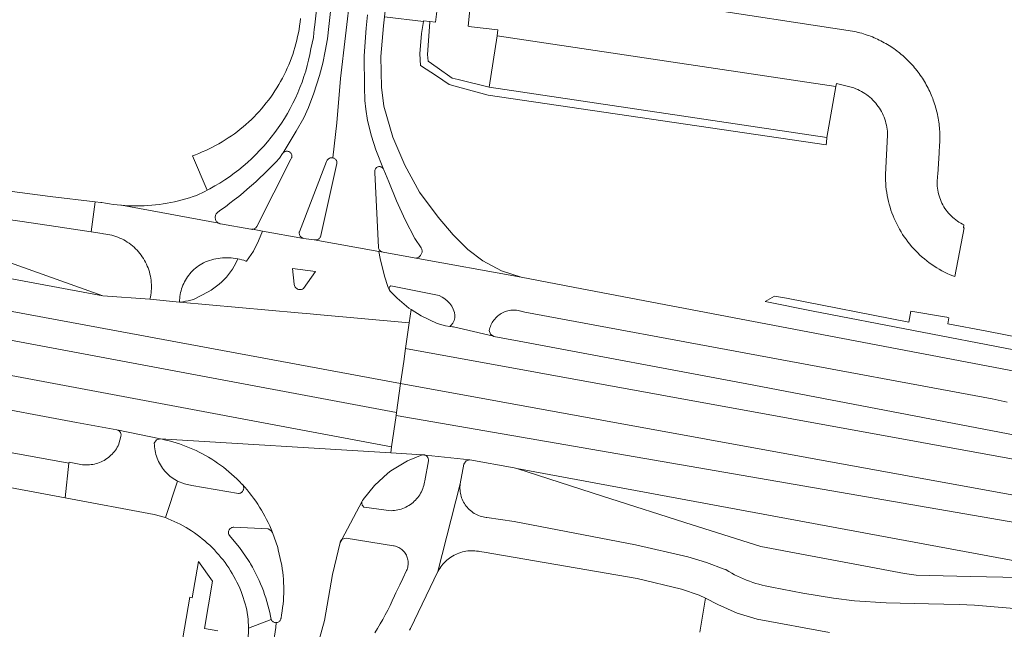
# Model space of a CAD drawing. Extents: x 152825 to 164088, y 457113 to 463005.
# Tile 168 of 256: x 157689 to 157782, y 460391 to 460449. Entities that reach past the tile are written whole.
import ezdxf

# ---------------------------------------------------------------- set-up
doc = ezdxf.new("R2010")
doc.units = 0
doc.header["$LTSCALE"] = 0.5
for name, color, linetype, lineweight in [('B-PV-VH-GESLOTENVERHARDING_ASFALT-GV', 251, 'CONTINUOUS', 18), ('B-PV-VH-ONVERHARD_ZAND-GV', 251, 'CONTINUOUS', 18), ('B-PV-VH-OPENVERHARDING_BETONSTRAATSTEEN-GV', 251, 'CONTINUOUS', 18)]:
    doc.layers.add(name, color=color, linetype=linetype, lineweight=lineweight)

msp = doc.modelspace()

# ---------------------------------------------------------------- linework, layer by layer
at = {"layer": 'B-PV-VH-GESLOTENVERHARDING_ASFALT-GV', "flags": 128}
for points in [[(157722.024, 460484.03), (157718.007, 460448.053), (157717.874, 460446.865), (157717.677, 460445.705), (157717.44, 460444.539), (157717.137, 460443.378), (157716.599, 460441.671), (157716.064, 460440.31), (157715.623, 460439.316), (157714.916, 460438.06), (157713.671, 460435.999), (157713.682, 460436.01), (157713.728, 460436.051), (157713.78, 460436.085), (157713.835, 460436.112), (157713.893, 460436.132), (157713.953, 460436.144), (157714.014, 460436.148), (157714.076, 460436.145), (157714.136, 460436.133), (157714.195, 460436.114), (157714.25, 460436.087), (157714.301, 460436.053), (157714.348, 460436.013), (157714.389, 460435.967), (157714.424, 460435.916), (157714.451, 460435.861), (157714.472, 460435.803), (157714.485, 460435.743), (157714.49, 460435.682), (157714.486, 460435.62), (157714.475, 460435.56), (157714.457, 460435.501), (157714.43, 460435.446), (157714.397, 460435.394), (157711.149, 460428.961), (157711.129, 460428.927), (157711.092, 460428.875), (157711.049, 460428.829), (157711.001, 460428.788), (157710.947, 460428.754), (157710.89, 460428.727), (157710.83, 460428.707), (157710.768, 460428.695), (157710.736, 460428.693), (157711.673, 460428.511), (157715.611, 460427.828), (157715.548, 460427.846), (157715.489, 460427.872), (157715.432, 460427.904), (157715.38, 460427.944), (157715.334, 460427.989), (157715.293, 460428.04), (157715.259, 460428.095), (157715.232, 460428.154), (157715.212, 460428.216), (157715.2, 460428.28), (157715.196, 460428.345), (157715.2, 460428.41), (157715.206, 460428.448), (157717.808, 460435.17), (157717.83, 460435.23), (157717.859, 460435.286), (157717.895, 460435.338), (157717.938, 460435.385), (157717.986, 460435.427), (157718.038, 460435.462), (157718.095, 460435.49), (157718.155, 460435.511), (157718.217, 460435.525), (157718.281, 460435.53), (157718.344, 460435.527), (157718.407, 460435.517), (157718.788, 460438.854), (157719.131, 460443.087), (157720.071, 460451.244)], [(157720.071, 460451.244), (157719.131, 460443.087), (157718.788, 460438.854), (157718.407, 460435.517), (157718.467, 460435.498), (157718.525, 460435.472), (157718.58, 460435.439), (157718.629, 460435.4), (157718.674, 460435.354), (157718.712, 460435.304), (157718.743, 460435.249), (157718.768, 460435.19), (157718.785, 460435.129), (157718.794, 460435.066), (157718.795, 460435.003), (157718.791, 460434.96), (157717.257, 460428.117), (157717.244, 460428.054), (157717.223, 460427.992), (157717.194, 460427.934), (157717.159, 460427.879), (157717.117, 460427.83), (157717.07, 460427.786), (157717.017, 460427.748), (157716.96, 460427.717), (157716.9, 460427.693), (157716.837, 460427.676), (157716.627, 460427.678), (157722.772, 460426.585), (157723.186, 460426.511), (157722.959, 460426.596), (157722.911, 460426.635), (157722.87, 460426.679), (157722.834, 460426.729), (157722.804, 460426.783), (157722.783, 460426.84), (157722.769, 460426.9), (157722.762, 460426.96), (157722.762, 460426.965), (157722.419, 460434.111), (157722.406, 460434.169), (157722.401, 460434.228), (157722.403, 460434.287), (157722.414, 460434.346), (157722.433, 460434.402), (157722.459, 460434.455), (157722.491, 460434.505), (157722.531, 460434.549), (157722.575, 460434.588), (157722.625, 460434.621), (157722.679, 460434.646), (157722.735, 460434.665), (157722.793, 460434.675), (157722.853, 460434.677), (157722.912, 460434.672), (157722.97, 460434.658), (157723.025, 460434.637), (157723.077, 460434.609), (157723.125, 460434.574), (157723.168, 460434.533), (157723.205, 460434.486), (157723.235, 460434.435), (157722.496, 460436.283), (157722.098, 460437.581), (157721.716, 460439.075), (157721.549, 460440.151), (157721.458, 460440.979), (157721.404, 460442.267), (157721.374, 460445.234), (157721.569, 460447.875), (157721.716, 460449.159)], [(157656.375, 460426.684), (157724.863, 460413.985), (157725.158, 460416.081), (157725.332, 460417.313), (157725.679, 460419.769), (157716.881, 460420.575), (157716.234, 460420.634), (157715.086, 460420.739), (157703.775, 460421.742), (157700.955, 460422.034), (157696.45, 460422.35), (157638.953, 460433.072)], [(157650.622, 460425.047), (157724.47, 460411.201), (157724.863, 460413.985), (157656.375, 460426.684)], [(157783.417, 460415.166), (157742.145, 460423.006), (157736.372, 460424.137), (157726.149, 460425.96), (157723.186, 460426.511), (157722.772, 460426.585), (157722.924, 460425.905), (157723.331, 460424.214), (157723.631, 460423.252), (157723.776, 460422.948), (157723.775, 460423.106), (157723.847, 460423.24), (157723.93, 460423.298), (157728.544, 460422.363), (157728.83, 460422.223), (157729.096, 460422.049), (157729.338, 460421.843), (157729.553, 460421.609), (157729.736, 460421.349), (157729.886, 460421.068), (157729.999, 460420.771), (157730.046, 460420.509), (157730.037, 460420.243), (157729.972, 460419.985), (157729.856, 460419.746), (157729.693, 460419.537), (157729.568, 460419.432), (157729.83, 460419.398), (157729.915, 460419.381), (157733.716, 460418.491), (157733.725, 460418.489), (157733.735, 460418.486), (157733.744, 460418.484), (157733.754, 460418.482), (157733.444, 460418.677), (157733.326, 460419.024), (157733.354, 460419.159), (157733.389, 460419.292), (157733.433, 460419.422), (157733.484, 460419.55), (157733.542, 460419.675), (157733.607, 460419.796), (157733.679, 460419.913), (157733.758, 460420.026), (157733.843, 460420.134), (157733.935, 460420.236), (157734.032, 460420.334), (157734.135, 460420.425), (157734.243, 460420.51), (157734.356, 460420.589), (157734.473, 460420.662), (157734.594, 460420.727), (157734.718, 460420.785), (157734.846, 460420.836), (157734.977, 460420.879), (157735.11, 460420.915), (157735.245, 460420.943), (157735.381, 460420.963), (157735.518, 460420.975), (157735.655, 460420.979), (157735.793, 460420.975), (157735.93, 460420.963), (157736.066, 460420.943), (157736.201, 460420.916), (157736.334, 460420.88), (157736.373, 460420.868), (157736.709, 460420.786), (157781.304, 460412.507), (157782.745, 460412.21)], [(157628.83, 460425.775), (157724.009, 460407.93), (157724.431, 460410.924), (157724.47, 460411.201), (157650.622, 460425.047)], [(157811.447, 460401.632), (157725.332, 460417.313), (157725.158, 460416.081), (157724.863, 460413.985), (157792.784, 460401.625)], [(157807.387, 460396.58), (157724.431, 460410.924), (157724.009, 460407.93), (157723.928, 460407.354), (157726.912, 460407.171), (157726.941, 460407.177), (157727.004, 460407.184), (157727.067, 460407.182), (157727.129, 460407.173), (157727.189, 460407.156), (157727.229, 460407.139), (157731.471, 460406.71), (157735.69, 460405.927), (157735.956, 460405.878), (157793.056, 460395.287)], [(157679.884, 460405.494), (157692.853, 460403.062), (157693.223, 460406.387), (157682.518, 460408.312)], [(157715.321, 460383.081), (157717.615, 460391.353), (157718.372, 460395.751), (157718.562, 460396.549), (157719.101, 460398.811), (157719.103, 460398.82), (157719.104, 460398.829), (157719.106, 460398.837), (157719.108, 460398.846), (157719.11, 460398.855), (157719.113, 460398.863), (157719.115, 460398.872), (157719.118, 460398.88), (157719.12, 460398.889), (157719.123, 460398.897), (157719.126, 460398.906), (157719.13, 460398.914), (157719.133, 460398.922), (157719.137, 460398.931), (157719.14, 460398.939), (157719.144, 460398.947), (157719.148, 460398.955), (157719.152, 460398.963), (157719.156, 460398.971), (157719.16, 460398.979), (157719.165, 460398.986), (157719.169, 460398.994), (157719.174, 460399.001), (157719.179, 460399.009), (157719.184, 460399.016), (157719.189, 460399.024), (157719.194, 460399.031), (157719.2, 460399.038), (157719.205, 460399.045), (157719.211, 460399.052), (157719.216, 460399.059), (157719.222, 460399.066), (157719.228, 460399.072), (157719.234, 460399.079), (157719.24, 460399.085), (157719.247, 460399.092), (157719.253, 460399.098), (157721.19, 460402.749), (157721.214, 460402.808), (157721.245, 460402.863), (157721.283, 460402.913), (157722.373, 460404.255), (157723.655, 460405.415), (157723.946, 460405.634), (157724.245, 460405.843), (157725.535, 460406.595), (157726.912, 460407.171), (157723.928, 460407.354), (157701.945, 460408.698), (157702.131, 460408.66), (157702.463, 460408.587), (157702.793, 460408.505), (157703.122, 460408.416), (157703.448, 460408.319), (157703.771, 460408.214), (157704.092, 460408.102), (157704.411, 460407.983), (157704.726, 460407.856), (157705.038, 460407.721), (157705.348, 460407.579), (157705.653, 460407.43), (157705.955, 460407.274), (157706.254, 460407.111), (157706.548, 460406.94), (157706.839, 460406.763), (157707.125, 460406.58), (157707.407, 460406.389), (157707.684, 460406.192), (157707.956, 460405.988), (157708.224, 460405.778), (157708.486, 460405.562), (157708.744, 460405.34), (157708.996, 460405.111), (157709.242, 460404.877), (157709.484, 460404.637), (157709.719, 460404.392), (157709.736, 460404.377), (157709.78, 460404.33), (157709.99, 460404.095), (157710.212, 460403.838), (157710.429, 460403.576), (157710.639, 460403.309), (157710.843, 460403.038), (157711.04, 460402.761), (157711.231, 460402.48), (157711.415, 460402.194), (157711.593, 460401.904), (157711.763, 460401.61), (157711.927, 460401.313), (157712.083, 460401.011), (157712.233, 460400.706), (157712.375, 460400.397), (157712.51, 460400.085), (157712.637, 460399.77), (157713.138, 460398.342), (157713.194, 460398.104), (157713.485, 460396.868), (157713.524, 460396.643), (157713.575, 460396.308), (157713.618, 460395.972), (157713.654, 460395.635), (157713.681, 460395.298), (157713.701, 460394.96), (157713.712, 460394.621), (157713.715, 460394.283), (157713.711, 460393.944), (157713.698, 460393.606), (157713.677, 460393.268), (157713.649, 460392.93), (157713.612, 460392.593), (157713.568, 460392.258), (157713.515, 460391.923), (157713.455, 460391.59), (157713.449, 460391.553), (157713.432, 460391.493), (157713.408, 460391.435), (157713.377, 460391.38), (157713.339, 460391.33), (157713.295, 460391.286), (157713.246, 460391.247), (157713.192, 460391.214), (157713.134, 460391.189), (157713.074, 460391.172), (157713.012, 460391.162), (157713.007, 460391.162), (157712.962, 460390.693), (157712.822, 460389.879)], [(157725.72, 460390.448), (157725.802, 460390.596), (157728.425, 460396.038), (157730.555, 460404.397), (157730.902, 460406.274), (157731.109, 460406.594), (157731.471, 460406.71), (157727.229, 460407.139), (157727.247, 460407.131), (157727.302, 460407.1), (157727.352, 460407.061), (157727.396, 460407.017), (157727.435, 460406.967), (157727.467, 460406.913), (157727.492, 460406.855), (157727.509, 460406.795), (157727.519, 460406.733), (157727.52, 460406.67), (157727.514, 460406.607), (157727.167, 460404.682), (157727.15, 460404.571), (157727.118, 460404.412), (157727.079, 460404.255), (157727.032, 460404.1), (157726.977, 460403.947), (157726.916, 460403.797), (157726.846, 460403.65), (157726.77, 460403.507), (157726.686, 460403.368), (157726.596, 460403.234), (157726.499, 460403.104), (157726.396, 460402.978), (157726.287, 460402.858), (157726.172, 460402.744), (157726.052, 460402.635), (157725.926, 460402.532), (157725.796, 460402.436), (157725.661, 460402.347), (157725.521, 460402.264), (157725.378, 460402.188), (157725.231, 460402.119), (157725.081, 460402.057), (157724.928, 460402.003), (157724.773, 460401.957), (157724.615, 460401.918), (157724.456, 460401.887), (157724.295, 460401.864), (157724.134, 460401.849), (157723.972, 460401.842), (157721.373, 460402.186), (157721.37, 460402.188), (157721.321, 460402.229), (157721.278, 460402.274), (157721.241, 460402.326), (157721.211, 460402.381), (157721.188, 460402.439), (157721.172, 460402.501), (157721.165, 460402.563), (157721.166, 460402.626), (157721.174, 460402.689), (157721.19, 460402.749), (157719.253, 460399.098), (157719.247, 460399.092), (157719.24, 460399.085), (157719.234, 460399.079), (157719.228, 460399.072), (157719.222, 460399.066), (157719.216, 460399.059), (157719.211, 460399.052), (157719.205, 460399.045), (157719.2, 460399.038), (157719.194, 460399.031), (157719.189, 460399.024), (157719.184, 460399.016), (157719.179, 460399.009), (157719.174, 460399.001), (157719.169, 460398.994), (157719.165, 460398.986), (157719.16, 460398.979), (157719.156, 460398.971), (157719.152, 460398.963), (157719.148, 460398.955), (157719.144, 460398.947), (157719.14, 460398.939), (157719.137, 460398.931), (157719.133, 460398.922), (157719.13, 460398.914), (157719.126, 460398.906), (157719.123, 460398.897), (157719.12, 460398.889), (157719.118, 460398.88), (157719.115, 460398.872), (157719.113, 460398.863), (157719.11, 460398.855), (157719.108, 460398.846), (157719.106, 460398.837), (157719.104, 460398.829), (157719.103, 460398.82), (157719.101, 460398.811), (157719.299, 460399.136), (157719.667, 460399.234), (157724.171, 460398.5), (157724.261, 460398.483), (157724.373, 460398.455), (157724.483, 460398.42), (157724.591, 460398.376), (157724.695, 460398.326), (157724.795, 460398.268), (157724.891, 460398.203), (157724.983, 460398.132), (157725.069, 460398.055), (157725.15, 460397.972), (157725.225, 460397.884), (157725.294, 460397.791), (157725.356, 460397.693), (157725.411, 460397.591), (157725.459, 460397.486), (157725.5, 460397.378), (157725.533, 460397.267), (157725.558, 460397.154), (157725.575, 460397.039), (157725.585, 460396.924), (157725.586, 460396.808), (157725.58, 460396.692), (157725.565, 460396.578), (157725.543, 460396.464), (157725.513, 460396.352), (157725.475, 460396.243), (157725.43, 460396.136), (157725.073, 460395.388), (157724.785, 460394.784), (157724.409, 460393.997), (157724.281, 460393.709), (157724.073, 460393.255), (157723.857, 460392.804), (157723.634, 460392.356), (157723.404, 460391.913), (157723.167, 460391.473), (157722.923, 460391.037), (157722.672, 460390.604), (157722.414, 460390.176)], [(157787.93, 460392.142), (157779.624, 460392.836), (157778.147, 460392.908), (157775.222, 460392.954), (157771.198, 460393.058), (157768.182, 460393.257), (157766.165, 460393.483), (157763.252, 460393.976), (157760.271, 460394.542), (157759.964, 460394.6), (157759.659, 460394.665), (157759.355, 460394.738), (157759.053, 460394.819), (157758.753, 460394.908), (157758.456, 460395.004), (157758.162, 460395.108), (157757.87, 460395.219), (157757.581, 460395.338), (157757.295, 460395.464), (157757.013, 460395.598), (157756.734, 460395.738), (157756.459, 460395.886), (157756.187, 460396.041), (157755.92, 460396.202), (157755.885, 460396.224), (157755.74, 460396.266), (157754.058, 460396.888), (157752.271, 460397.449), (157747.278, 460398.602), (157735.689, 460400.816), (157733.08, 460401.196), (157733.028, 460401.204), (157732.879, 460401.225), (157732.732, 460401.254), (157732.586, 460401.291), (157732.442, 460401.336), (157732.302, 460401.388), (157732.164, 460401.448), (157732.029, 460401.515), (157731.898, 460401.589), (157731.771, 460401.67), (157731.649, 460401.757), (157731.532, 460401.851), (157731.42, 460401.951), (157731.313, 460402.056), (157731.212, 460402.168), (157731.117, 460402.284), (157731.028, 460402.406), (157730.946, 460402.532), (157730.871, 460402.662), (157730.803, 460402.796), (157730.742, 460402.933), (157730.688, 460403.073), (157730.642, 460403.217), (157730.604, 460403.362), (157730.573, 460403.509), (157730.55, 460403.658), (157730.536, 460403.807), (157730.529, 460403.957), (157730.53, 460404.108), (157730.539, 460404.258), (157730.555, 460404.397), (157728.425, 460396.038), (157728.507, 460396.188), (157728.596, 460396.335), (157728.692, 460396.477), (157728.794, 460396.614), (157728.902, 460396.747), (157729.017, 460396.874), (157729.137, 460396.996), (157729.263, 460397.112), (157729.394, 460397.222), (157729.53, 460397.326), (157729.671, 460397.423), (157729.816, 460397.514), (157729.966, 460397.597), (157730.119, 460397.674), (157730.275, 460397.744), (157730.435, 460397.806), (157730.597, 460397.86), (157730.762, 460397.907), (157730.929, 460397.946), (157731.097, 460397.978), (157731.266, 460398.001), (157731.437, 460398.017), (157731.608, 460398.024), (157731.779, 460398.024), (157731.95, 460398.015), (157732.121, 460397.999), (157732.29, 460397.974), (157732.381, 460397.958), (157732.843, 460397.879), (157747.434, 460395.37), (157751.662, 460394.362), (157753.347, 460393.788), (157753.945, 460393.488), (157755.138, 460392.888), (157756.971, 460392.068), (157758.897, 460391.499), (157765.775, 460390.234)]]:
    msp.add_lwpolyline(points, dxfattribs=at)
for points in [[(157695.337, 460428.439), (157695.728, 460431.328), (157691.42, 460431.823), (157687.317, 460432.366), (157684.289, 460432.891), (157680.667, 460433.519), (157670.113, 460435.438), (157666.202, 460436.094), (157663.708, 460436.512), (157654.775, 460437.729), (157644.39, 460439.175), (157626.01, 460441.62), (157625.493, 460438.63), (157645.09, 460436.213), (157653.788, 460435.079), (157657.799, 460434.656), (157661.742, 460434.041), (157675.488, 460431.473), (157684.384, 460430.091), (157688.541, 460429.463), (157691.348, 460429.051)], [(157653.302, 460432.44), (157638.953, 460433.072), (157696.45, 460422.35), (157678.09, 460428.911), (157675.023, 460429.462), (157667.205, 460430.947), (157661.313, 460432.042)], [(157725.679, 460419.769), (157725.858, 460421.035), (157725.635, 460421.175), (157724.525, 460422.123), (157723.869, 460422.796), (157723.776, 460422.948), (157723.631, 460423.252), (157723.331, 460424.214), (157722.924, 460425.905), (157722.772, 460426.585), (157716.627, 460427.678), (157715.611, 460427.828), (157711.673, 460428.511), (157711.316, 460427.581), (157710.83, 460426.603), (157710.152, 460425.651), (157710.099, 460425.67), (157709.903, 460425.736), (157709.704, 460425.795), (157709.503, 460425.845), (157709.34, 460425.88), (157709.139, 460425.458), (157708.987, 460425.176), (157708.822, 460424.902), (157708.643, 460424.636), (157708.451, 460424.38), (157708.246, 460424.134), (157708.029, 460423.898), (157707.801, 460423.673), (157707.562, 460423.46), (157707.312, 460423.259), (157707.053, 460423.071), (157706.785, 460422.896), (157706.508, 460422.734), (157705.112, 460422.011), (157704.859, 460421.943), (157704.603, 460421.883), (157704.346, 460421.83), (157704.088, 460421.785), (157703.828, 460421.749), (157703.775, 460421.742), (157715.086, 460420.739), (157716.234, 460420.634), (157716.881, 460420.575)], [(157724.009, 460407.93), (157628.83, 460425.775), (157641.3, 460421.904), (157655.667, 460417.444), (157663.444, 460415.988), (157674.256, 460413.964), (157693.959, 460410.275), (157697.791, 460409.546), (157701.945, 460408.698), (157723.928, 460407.354)], [(157714.7, 460423.474), (157714.553, 460424.964), (157716.747, 460424.667), (157715.599, 460423.034), (157715.513, 460422.989), (157715.422, 460422.958), (157715.326, 460422.943), (157715.23, 460422.943), (157715.134, 460422.96), (157715.043, 460422.992), (157714.959, 460423.039), (157714.883, 460423.099), (157714.818, 460423.17), (157714.766, 460423.252), (157714.728, 460423.341), (157714.705, 460423.434)], [(157729.83, 460419.398), (157729.568, 460419.432), (157729.142, 460419.488), (157728.343, 460419.721), (157726.824, 460420.427), (157725.858, 460421.035), (157725.679, 460419.769), (157725.332, 460417.313), (157811.447, 460401.632), (157800.509, 460404.539), (157784.165, 460408.936), (157757.884, 460413.956), (157736.165, 460418.029), (157733.754, 460418.482), (157733.744, 460418.484), (157733.735, 460418.486), (157733.725, 460418.489), (157733.716, 460418.491), (157729.915, 460419.381)], [(157792.784, 460401.625), (157724.863, 460413.985), (157724.47, 460411.201), (157724.431, 460410.924), (157807.387, 460396.58), (157825.1, 460395.642), (157811.285, 460398.139)], [(157704.244, 460404.393), (157703.582, 460404.667), (157702.423, 460401.181), (157702.696, 460401.076), (157702.987, 460400.956), (157703.275, 460400.829), (157703.56, 460400.694), (157703.841, 460400.552), (157704.119, 460400.403), (157704.393, 460400.247), (157704.662, 460400.085), (157704.928, 460399.915), (157705.189, 460399.739), (157705.446, 460399.556), (157705.697, 460399.366), (157705.944, 460399.171), (157706.186, 460398.969), (157706.423, 460398.761), (157706.654, 460398.547), (157706.88, 460398.327), (157707.1, 460398.102), (157707.315, 460397.871), (157707.523, 460397.635), (157707.725, 460397.393), (157707.922, 460397.147), (157708.111, 460396.895), (157708.295, 460396.639), (157708.472, 460396.378), (157708.642, 460396.113), (157708.805, 460395.844), (157708.962, 460395.57), (157709.111, 460395.293), (157709.254, 460395.012), (157709.389, 460394.727), (157709.517, 460394.439), (157709.638, 460394.148), (157709.751, 460393.854), (157709.856, 460393.557), (157709.955, 460393.258), (157710.045, 460392.956), (157710.128, 460392.652), (157710.203, 460392.346), (157710.31, 460391.498), (157710.368, 460390.645), (157712.51, 460391.465), (157712.449, 460391.79), (157712.376, 460392.14), (157712.295, 460392.488), (157712.206, 460392.834), (157712.109, 460393.179), (157712.005, 460393.52), (157711.893, 460393.86), (157711.773, 460394.196), (157711.646, 460394.531), (157711.512, 460394.862), (157711.37, 460395.19), (157711.221, 460395.515), (157711.064, 460395.836), (157710.901, 460396.154), (157710.73, 460396.468), (157710.552, 460396.778), (157710.484, 460396.892), (157710.368, 460397.084), (157709.499, 460398.349), (157708.513, 460399.525), (157708.509, 460399.531), (157708.481, 460399.586), (157708.459, 460399.644), (157708.446, 460399.704), (157708.44, 460399.766), (157708.442, 460399.828), (157708.452, 460399.889), (157708.47, 460399.948), (157708.495, 460400.005), (157708.528, 460400.058), (157708.567, 460400.106), (157708.611, 460400.148), (157708.661, 460400.185), (157708.716, 460400.215), (157708.773, 460400.238), (157708.834, 460400.253), (157708.895, 460400.26), (157708.957, 460400.259), (157712.219, 460400.105), (157712.482, 460399.967), (157712.637, 460399.77), (157712.51, 460400.085), (157712.375, 460400.397), (157712.233, 460400.706), (157712.083, 460401.011), (157711.927, 460401.313), (157711.763, 460401.61), (157711.593, 460401.904), (157711.415, 460402.194), (157711.231, 460402.48), (157711.04, 460402.761), (157710.843, 460403.038), (157710.639, 460403.309), (157710.429, 460403.576), (157710.212, 460403.838), (157709.99, 460404.095), (157709.78, 460404.33), (157709.817, 460404.278), (157709.848, 460404.222), (157709.871, 460404.163), (157709.887, 460404.101), (157709.895, 460404.037), (157709.895, 460403.973), (157709.887, 460403.91), (157709.872, 460403.848), (157709.848, 460403.789), (157709.818, 460403.733), (157709.78, 460403.681), (157709.737, 460403.634), (157709.688, 460403.593), (157709.634, 460403.558), (157709.576, 460403.531), (157709.515, 460403.511), (157709.453, 460403.499), (157709.389, 460403.494), (157704.943, 460404.237)], [(157712.538, 460391.409), (157712.51, 460391.465), (157710.368, 460390.645), (157710.283, 460388.296), (157709.838, 460385.988), (157707.515, 460376.76), (157706.554, 460373.125), (157707.772, 460372.906), (157709.205, 460377.793), (157711.157, 460384.013), (157712.337, 460387.957), (157712.569, 460388.87), (157712.822, 460389.879), (157712.962, 460390.693), (157713.007, 460391.162), (157712.949, 460391.16), (157712.887, 460391.166), (157712.826, 460391.18), (157712.767, 460391.202), (157712.711, 460391.231), (157712.659, 460391.266), (157712.613, 460391.308), (157712.572, 460391.356)]]:
    msp.add_lwpolyline(points, close=True, dxfattribs=at)
at = {"layer": 'B-PV-VH-ONVERHARD_ZAND-GV', "flags": 128}
for points in [[(157727.643, 460448.512), (157727.056, 460448.584), (157727.049, 460448.538), (157726.865, 460447.364), (157726.695, 460445.441), (157726.775, 460444.318), (157728.278, 460443.327), (157729.505, 460442.518), (157730.28, 460442.304), (157733.231, 460441.488), (157765.457, 460436.748), (157765.483, 460436.979), (157765.536, 460437.448), (157733.299, 460442.272), (157730.348, 460442.974), (157729.775, 460443.11), (157728.356, 460444.122), (157727.506, 460444.729), (157727.423, 460445.388), (157727.64, 460448.468)], [(157761.68, 460422.11), (157760.525, 460422.327), (157759.645, 460421.795), (157764.226, 460420.869), (157783.37, 460417.195), (157821.143, 460409.763), (157821.304, 460410.624), (157821.38, 460411.02), (157815.43, 460412.12), (157800.845, 460415.081), (157797.542, 460415.721), (157794.227, 460416.363), (157790.826, 460417.022), (157787.562, 460417.655), (157784.341, 460418.279), (157780.79, 460418.967), (157777.06, 460419.69), (157777.171, 460420.262), (157776.967, 460420.297), (157776.768, 460420.331), (157773.55, 460420.89), (157773.353, 460419.82)]]:
    msp.add_lwpolyline(points, close=True, dxfattribs=at)
msp.add_lwpolyline([(157765.775, 460390.234), (157758.897, 460391.499), (157756.971, 460392.068), (157755.138, 460392.888), (157753.945, 460393.488), (157753.426, 460390.242)], dxfattribs=at)
at = {"layer": 'B-PV-VH-OPENVERHARDING_BETONSTRAATSTEEN-GV', "flags": 128}
for points in [[(157720.697, 460484.178), (157716.682, 460448.218), (157716.619, 460447.76), (157716.582, 460447.449), (157716.547, 460447.004), (157716.313, 460445.925), (157716.21, 460445.385), (157716.091, 460444.848), (157715.957, 460444.314), (157715.807, 460443.785), (157715.642, 460443.261), (157715.461, 460442.741), (157715.266, 460442.227), (157715.056, 460441.719), (157714.831, 460441.217), (157714.591, 460440.722), (157714.338, 460440.234), (157714.07, 460439.753), (157713.788, 460439.281), (157713.493, 460438.817), (157713.184, 460438.362), (157712.862, 460437.916), (157712.527, 460437.479), (157712.18, 460437.053), (157711.821, 460436.636), (157711.449, 460436.231), (157711.066, 460435.836), (157710.672, 460435.453), (157710.266, 460435.081), (157709.85, 460434.721), (157709.424, 460434.374), (157708.988, 460434.039), (157708.542, 460433.716), (157708.087, 460433.407), (157707.623, 460433.112), (157707.151, 460432.83), (157706.671, 460432.561), (157706.405, 460432.423), (157706.183, 460432.307), (157705.387, 460431.921), (157705.081, 460431.815), (157704.731, 460431.701), (157704.378, 460431.595), (157704.023, 460431.496), (157703.666, 460431.405), (157703.307, 460431.322), (157702.947, 460431.247), (157702.584, 460431.179), (157702.221, 460431.119), (157701.856, 460431.068), (157701.49, 460431.024), (157701.124, 460430.988), (157700.757, 460430.96), (157700.389, 460430.94), (157700.021, 460430.929), (157699.652, 460430.925), (157699.284, 460430.929), (157698.916, 460430.941), (157698.548, 460430.961), (157698.228, 460430.985), (157707.508, 460429.265), (157707.477, 460429.283), (157707.418, 460429.325), (157707.365, 460429.373), (157707.317, 460429.427), (157707.276, 460429.486), (157707.241, 460429.549), (157707.214, 460429.615), (157707.194, 460429.684), (157707.182, 460429.755), (157707.178, 460429.827), (157707.182, 460429.898), (157707.194, 460429.969), (157707.213, 460430.038), (157707.241, 460430.105), (157707.275, 460430.168), (157707.316, 460430.227), (157707.364, 460430.281), (157707.417, 460430.329), (157707.716, 460430.54), (157708.148, 460430.854), (157708.577, 460431.174), (157709, 460431.501), (157709.419, 460431.834), (157709.832, 460432.173), (157710.24, 460432.519), (157710.644, 460432.87), (157711.041, 460433.228), (157711.434, 460433.591), (157711.821, 460433.96), (157712.202, 460434.335), (157712.578, 460434.716), (157712.948, 460435.102), (157713.312, 460435.494), (157713.609, 460435.934), (157713.671, 460435.999), (157714.916, 460438.06), (157715.623, 460439.316), (157716.064, 460440.31), (157716.599, 460441.671), (157717.137, 460443.378), (157717.44, 460444.539), (157717.677, 460445.705), (157717.874, 460446.865), (157718.007, 460448.053), (157722.024, 460484.03)], [(157715.317, 460448.807), (157715.28, 460448.473), (157715.232, 460448.123), (157715.177, 460447.775), (157715.113, 460447.427), (157715.042, 460447.081), (157714.963, 460446.737), (157714.876, 460446.395), (157714.781, 460446.055), (157714.679, 460445.717), (157714.569, 460445.381), (157714.451, 460445.048), (157714.326, 460444.718), (157714.193, 460444.39), (157714.053, 460444.066), (157713.906, 460443.745), (157713.751, 460443.428), (157713.59, 460443.114), (157713.421, 460442.803), (157713.245, 460442.497), (157713.063, 460442.195), (157712.874, 460441.897), (157712.677, 460441.603), (157712.475, 460441.314), (157712.266, 460441.029), (157712.05, 460440.75), (157711.828, 460440.475), (157711.6, 460440.205), (157711.366, 460439.941), (157711.126, 460439.682), (157710.88, 460439.428), (157710.629, 460439.18), (157710.372, 460438.938), (157710.109, 460438.702), (157709.841, 460438.472), (157709.568, 460438.247), (157709.291, 460438.029), (157709.008, 460437.818), (157708.72, 460437.613), (157708.428, 460437.414), (157708.132, 460437.222), (157707.831, 460437.037), (157707.526, 460436.859), (157707.217, 460436.688), (157706.905, 460436.523), (157706.588, 460436.366), (157706.269, 460436.216), (157705.946, 460436.074), (157705.619, 460435.938), (157705.29, 460435.811), (157705.026, 460435.715), (157706.405, 460432.423), (157706.671, 460432.561), (157707.151, 460432.83), (157707.623, 460433.112), (157708.087, 460433.407), (157708.542, 460433.716), (157708.988, 460434.039), (157709.424, 460434.374), (157709.85, 460434.721), (157710.266, 460435.081), (157710.672, 460435.453), (157711.066, 460435.836), (157711.449, 460436.231), (157711.821, 460436.636), (157712.18, 460437.053), (157712.527, 460437.479), (157712.862, 460437.916), (157713.184, 460438.362), (157713.493, 460438.817), (157713.788, 460439.281), (157714.07, 460439.753), (157714.338, 460440.234), (157714.591, 460440.722), (157714.831, 460441.217), (157715.056, 460441.719), (157715.266, 460442.227), (157715.461, 460442.741), (157715.642, 460443.261), (157715.807, 460443.785), (157715.957, 460444.314), (157716.091, 460444.848), (157716.21, 460445.385), (157716.313, 460445.925), (157716.547, 460447.004), (157716.582, 460447.449), (157716.619, 460447.76), (157716.682, 460448.218), (157720.697, 460484.178)], [(157731.834, 460453.079), (157731.296, 460448.062), (157731.638, 460448.02), (157734.15, 460447.74), (157734.063, 460447.168), (157766.401, 460442.315), (157766.439, 460442.6), (157767.852, 460442.264), (157767.931, 460442.24), (157768.117, 460442.178), (157768.301, 460442.108), (157768.481, 460442.031), (157768.658, 460441.947), (157768.832, 460441.855), (157769.002, 460441.757), (157769.168, 460441.651), (157769.329, 460441.539), (157769.486, 460441.421), (157769.637, 460441.296), (157769.784, 460441.165), (157769.924, 460441.028), (157770.06, 460440.886), (157770.189, 460440.738), (157770.312, 460440.585), (157770.429, 460440.427), (157770.54, 460440.265), (157770.643, 460440.098), (157770.74, 460439.927), (157770.83, 460439.753), (157770.913, 460439.575), (157770.988, 460439.393), (157771.056, 460439.209), (157771.116, 460439.022), (157771.168, 460438.833), (157771.213, 460438.642), (157771.25, 460438.449), (157771.279, 460438.255), (157771.301, 460438.059), (157771.314, 460437.863), (157771.319, 460437.667), (157771.124, 460433.919), (157771.124, 460433.632), (157771.132, 460433.346), (157771.148, 460433.059), (157771.173, 460432.773), (157771.205, 460432.489), (157771.245, 460432.205), (157771.293, 460431.922), (157771.348, 460431.641), (157771.412, 460431.361), (157771.483, 460431.083), (157771.563, 460430.808), (157771.649, 460430.534), (157771.744, 460430.264), (157771.846, 460429.995), (157771.955, 460429.73), (157772.071, 460429.468), (157772.196, 460429.21), (157772.327, 460428.955), (157772.465, 460428.703), (157772.61, 460428.456), (157772.762, 460428.213), (157772.92, 460427.974), (157773.086, 460427.74), (157773.258, 460427.51), (157773.436, 460427.285), (157773.62, 460427.066), (157773.81, 460426.851), (157774.006, 460426.642), (157774.209, 460426.438), (157774.416, 460426.241), (157774.607, 460426.068), (157774.629, 460426.049), (157774.848, 460425.863), (157775.071, 460425.683), (157775.299, 460425.51), (157775.532, 460425.343), (157775.77, 460425.182), (157776.012, 460425.028), (157776.258, 460424.881), (157776.509, 460424.741), (157776.763, 460424.608), (157777.02, 460424.483), (157777.281, 460424.364), (157777.546, 460424.253), (157777.73, 460424.181), (157778.643, 460428.834), (157778.566, 460428.843), (157778.599, 460429.128), (157778.465, 460429.194), (157778.299, 460429.285), (157778.137, 460429.382), (157777.979, 460429.486), (157777.826, 460429.596), (157777.678, 460429.713), (157777.535, 460429.836), (157777.397, 460429.965), (157777.264, 460430.1), (157777.138, 460430.24), (157777.017, 460430.386), (157776.903, 460430.536), (157776.796, 460430.691), (157776.695, 460430.851), (157776.6, 460431.014), (157776.513, 460431.182), (157776.433, 460431.353), (157776.361, 460431.527), (157776.295, 460431.705), (157776.238, 460431.884), (157776.188, 460432.067), (157776.145, 460432.251), (157776.111, 460432.436), (157776.084, 460432.623), (157776.066, 460432.811), (157776.055, 460433), (157776.053, 460433.189), (157776.058, 460433.377), (157776.071, 460433.566), (157776.093, 460433.753), (157776.122, 460433.94), (157776.258, 460435.967), (157776.284, 460436.777), (157776.295, 460436.956), (157776.303, 460437.136), (157776.308, 460437.316), (157776.309, 460437.495), (157776.308, 460437.675), (157776.303, 460437.855), (157776.295, 460438.034), (157776.284, 460438.214), (157776.27, 460438.393), (157776.253, 460438.572), (157776.233, 460438.75), (157776.209, 460438.929), (157776.183, 460439.106), (157776.153, 460439.284), (157776.12, 460439.46), (157776.085, 460439.636), (157776.046, 460439.812), (157776.004, 460439.987), (157775.959, 460440.161), (157775.911, 460440.334), (157775.86, 460440.506), (157775.806, 460440.678), (157775.749, 460440.848), (157775.689, 460441.017), (157775.626, 460441.186), (157775.56, 460441.353), (157775.492, 460441.519), (157775.42, 460441.684), (157775.345, 460441.848), (157775.268, 460442.01), (157775.188, 460442.171), (157775.105, 460442.33), (157775.019, 460442.488), (157774.931, 460442.644), (157774.839, 460442.799), (157774.746, 460442.953), (157774.649, 460443.104), (157774.55, 460443.254), (157774.448, 460443.402), (157774.344, 460443.549), (157774.237, 460443.693), (157774.128, 460443.836), (157774.088, 460443.885), (157774.016, 460443.976), (157773.902, 460444.115), (157773.785, 460444.252), (157773.666, 460444.386), (157773.544, 460444.519), (157773.421, 460444.649), (157773.295, 460444.777), (157773.167, 460444.903), (157773.036, 460445.027), (157772.904, 460445.149), (157772.769, 460445.268), (157772.633, 460445.385), (157772.494, 460445.499), (157772.42, 460445.558), (157772.353, 460445.611), (157772.211, 460445.72), (157772.066, 460445.827), (157771.92, 460445.932), (157771.772, 460446.034), (157771.622, 460446.133), (157771.471, 460446.229), (157771.317, 460446.323), (157771.163, 460446.415), (157771.006, 460446.503), (157770.848, 460446.589), (157770.689, 460446.672), (157770.528, 460446.752), (157770.366, 460446.83), (157770.202, 460446.904), (157770.126, 460446.937), (157770.038, 460446.976), (157769.872, 460447.045), (157769.704, 460447.111), (157769.536, 460447.174), (157769.367, 460447.234), (157769.196, 460447.291), (157769.025, 460447.345), (157768.852, 460447.396), (157768.679, 460447.444), (157768.505, 460447.489), (157768.331, 460447.531), (157768.155, 460447.57), (157767.979, 460447.606), (157752.551, 460449.942)], [(157721.716, 460449.159), (157721.569, 460447.875), (157721.374, 460445.234), (157721.404, 460442.267), (157721.458, 460440.979), (157721.549, 460440.151), (157721.716, 460439.075), (157722.098, 460437.581), (157722.496, 460436.283), (157723.235, 460434.435), (157723.258, 460434.38), (157723.263, 460434.364), (157723.736, 460433.216), (157724.487, 460431.418), (157725.311, 460429.607), (157726.214, 460427.828), (157726.825, 460426.939), (157726.858, 460426.874), (157726.883, 460426.806), (157726.901, 460426.736), (157726.911, 460426.664), (157726.913, 460426.591), (157726.906, 460426.519), (157726.892, 460426.448), (157726.871, 460426.379), (157726.841, 460426.312), (157726.805, 460426.249), (157726.762, 460426.191), (157726.713, 460426.138), (157726.658, 460426.09), (157726.598, 460426.049), (157726.534, 460426.014), (157726.467, 460425.987), (157726.397, 460425.967), (157726.326, 460425.955), (157726.149, 460425.96), (157736.372, 460424.137), (157734.489, 460424.727), (157732.721, 460425.671), (157731.289, 460426.779), (157729.88, 460428.163), (157728.451, 460429.84), (157726.657, 460432.25), (157725.28, 460434.811), (157724.113, 460437.481), (157723.276, 460440.438), (157723.057, 460442.272), (157722.989, 460445.188), (157723.223, 460448.116), (157723.32, 460448.979)], [(157707.426, 460390.372), (157706.156, 460390.594), (157706.919, 460395.116), (157705.576, 460397), (157704.994, 460393.538), (157704.748, 460393.579), (157703.243, 460384.732)]]:
    msp.add_lwpolyline(points, dxfattribs=at)
for points in [[(157728.863, 460453.842), (157723.914, 460454.259), (157723.32, 460448.979), (157727.049, 460448.538), (157727.056, 460448.584), (157727.643, 460448.512), (157728.187, 460448.445)], [(157766.401, 460442.315), (157734.063, 460447.168), (157733.299, 460442.272), (157765.536, 460437.448)], [(157714.076, 460436.145), (157714.014, 460436.148), (157713.953, 460436.144), (157713.893, 460436.132), (157713.835, 460436.112), (157713.78, 460436.085), (157713.728, 460436.051), (157713.682, 460436.01), (157713.671, 460435.999), (157713.609, 460435.934), (157713.312, 460435.494), (157712.948, 460435.102), (157712.578, 460434.716), (157712.202, 460434.335), (157711.821, 460433.96), (157711.434, 460433.591), (157711.041, 460433.228), (157710.644, 460432.87), (157710.24, 460432.519), (157709.832, 460432.173), (157709.419, 460431.834), (157709, 460431.501), (157708.577, 460431.174), (157708.148, 460430.854), (157707.716, 460430.54), (157707.417, 460430.329), (157707.364, 460430.281), (157707.316, 460430.227), (157707.275, 460430.168), (157707.241, 460430.105), (157707.213, 460430.038), (157707.194, 460429.969), (157707.182, 460429.898), (157707.178, 460429.827), (157707.182, 460429.755), (157707.194, 460429.684), (157707.214, 460429.615), (157707.241, 460429.549), (157707.276, 460429.486), (157707.317, 460429.427), (157707.365, 460429.373), (157707.418, 460429.325), (157707.477, 460429.283), (157707.508, 460429.265), (157707.539, 460429.248), (157707.605, 460429.22), (157707.666, 460429.201), (157710.579, 460428.707), (157710.641, 460428.695), (157710.704, 460428.691), (157710.736, 460428.693), (157710.768, 460428.695), (157710.83, 460428.707), (157710.89, 460428.727), (157710.947, 460428.754), (157711.001, 460428.788), (157711.049, 460428.829), (157711.092, 460428.875), (157711.129, 460428.927), (157711.149, 460428.961), (157714.397, 460435.394), (157714.43, 460435.446), (157714.457, 460435.501), (157714.475, 460435.56), (157714.486, 460435.62), (157714.49, 460435.682), (157714.485, 460435.743), (157714.472, 460435.803), (157714.451, 460435.861), (157714.424, 460435.916), (157714.389, 460435.967), (157714.348, 460436.013), (157714.301, 460436.053), (157714.25, 460436.087), (157714.195, 460436.114), (157714.136, 460436.133)], [(157718.344, 460435.527), (157718.281, 460435.53), (157718.217, 460435.525), (157718.155, 460435.511), (157718.095, 460435.49), (157718.038, 460435.462), (157717.986, 460435.427), (157717.938, 460435.385), (157717.895, 460435.338), (157717.859, 460435.286), (157717.83, 460435.23), (157717.808, 460435.17), (157715.206, 460428.448), (157715.2, 460428.41), (157715.196, 460428.345), (157715.2, 460428.28), (157715.212, 460428.216), (157715.232, 460428.154), (157715.259, 460428.095), (157715.293, 460428.04), (157715.334, 460427.989), (157715.38, 460427.944), (157715.432, 460427.904), (157715.489, 460427.872), (157715.548, 460427.846), (157715.611, 460427.828), (157716.627, 460427.678), (157716.837, 460427.676), (157716.9, 460427.693), (157716.96, 460427.717), (157717.017, 460427.748), (157717.07, 460427.786), (157717.117, 460427.83), (157717.159, 460427.879), (157717.194, 460427.934), (157717.223, 460427.992), (157717.244, 460428.054), (157717.257, 460428.117), (157718.791, 460434.96), (157718.795, 460435.003), (157718.794, 460435.066), (157718.785, 460435.129), (157718.768, 460435.19), (157718.743, 460435.249), (157718.712, 460435.304), (157718.674, 460435.354), (157718.629, 460435.4), (157718.58, 460435.439), (157718.525, 460435.472), (157718.467, 460435.498), (157718.407, 460435.517)], [(157722.912, 460434.672), (157722.853, 460434.677), (157722.793, 460434.675), (157722.735, 460434.665), (157722.679, 460434.646), (157722.625, 460434.621), (157722.575, 460434.588), (157722.531, 460434.549), (157722.491, 460434.505), (157722.459, 460434.455), (157722.433, 460434.402), (157722.414, 460434.346), (157722.403, 460434.287), (157722.401, 460434.228), (157722.406, 460434.169), (157722.419, 460434.111), (157722.762, 460426.965), (157722.762, 460426.96), (157722.769, 460426.9), (157722.783, 460426.84), (157722.804, 460426.783), (157722.834, 460426.729), (157722.87, 460426.679), (157722.911, 460426.635), (157722.959, 460426.596), (157723.186, 460426.511), (157726.149, 460425.96), (157726.326, 460425.955), (157726.397, 460425.967), (157726.467, 460425.987), (157726.534, 460426.014), (157726.598, 460426.049), (157726.658, 460426.09), (157726.713, 460426.138), (157726.762, 460426.191), (157726.805, 460426.249), (157726.841, 460426.312), (157726.871, 460426.379), (157726.892, 460426.448), (157726.906, 460426.519), (157726.913, 460426.591), (157726.911, 460426.664), (157726.901, 460426.736), (157726.883, 460426.806), (157726.858, 460426.874), (157726.825, 460426.939), (157726.214, 460427.828), (157725.311, 460429.607), (157724.487, 460431.418), (157723.736, 460433.216), (157723.263, 460434.364), (157723.258, 460434.38), (157723.235, 460434.435), (157723.205, 460434.486), (157723.168, 460434.533), (157723.125, 460434.574), (157723.077, 460434.609), (157723.025, 460434.637), (157722.97, 460434.658)], [(157700.955, 460422.034), (157703.775, 460421.742), (157703.78, 460421.926), (157703.792, 460422.11), (157703.812, 460422.293), (157703.841, 460422.475), (157703.877, 460422.656), (157703.921, 460422.835), (157703.973, 460423.012), (157704.032, 460423.186), (157704.099, 460423.358), (157704.173, 460423.526), (157704.255, 460423.691), (157704.343, 460423.853), (157704.439, 460424.01), (157704.541, 460424.164), (157704.65, 460424.312), (157704.765, 460424.456), (157704.887, 460424.595), (157705.014, 460424.728), (157705.147, 460424.856), (157705.285, 460424.977), (157705.429, 460425.093), (157705.577, 460425.202), (157705.73, 460425.305), (157705.887, 460425.401), (157706.048, 460425.49), (157706.064, 460425.498), (157706.254, 460425.58), (157706.447, 460425.656), (157706.642, 460425.723), (157706.841, 460425.783), (157707.041, 460425.835), (157707.243, 460425.88), (157707.447, 460425.916), (157707.652, 460425.945), (157707.858, 460425.966), (157708.065, 460425.979), (157708.272, 460425.984), (157708.479, 460425.981), (157708.685, 460425.969), (157708.891, 460425.95), (157709.097, 460425.923), (157709.301, 460425.888), (157709.34, 460425.88), (157709.503, 460425.845), (157709.704, 460425.795), (157709.903, 460425.736), (157710.099, 460425.67), (157710.152, 460425.651), (157710.83, 460426.603), (157711.316, 460427.581), (157711.673, 460428.511), (157710.736, 460428.693), (157710.704, 460428.691), (157710.641, 460428.695), (157710.579, 460428.707), (157707.666, 460429.201), (157707.605, 460429.22), (157707.539, 460429.248), (157707.508, 460429.265), (157698.228, 460430.985), (157698.181, 460430.989), (157697.814, 460431.025), (157697.448, 460431.069), (157697.084, 460431.121), (157696.72, 460431.181), (157696.358, 460431.249), (157696.277, 460431.265), (157695.728, 460431.328), (157695.337, 460428.439), (157696.38, 460428.279), (157696.534, 460428.266), (157696.734, 460428.242), (157696.933, 460428.21), (157697.13, 460428.17), (157697.326, 460428.123), (157697.519, 460428.068), (157697.71, 460428.005), (157697.899, 460427.934), (157698.085, 460427.856), (157698.267, 460427.771), (157698.446, 460427.679), (157698.621, 460427.579), (157698.792, 460427.473), (157698.958, 460427.36), (157699.12, 460427.24), (157699.277, 460427.115), (157699.429, 460426.983), (157699.576, 460426.845), (157699.717, 460426.701), (157699.852, 460426.552), (157699.981, 460426.397), (157700.104, 460426.238), (157700.221, 460426.074), (157700.33, 460425.905), (157700.433, 460425.732), (157700.53, 460425.555), (157700.619, 460425.375), (157700.7, 460425.191), (157700.775, 460425.004), (157700.842, 460424.814), (157700.901, 460424.621), (157700.953, 460424.427), (157700.997, 460424.23), (157701.032, 460424.032), (157701.061, 460423.833), (157701.081, 460423.633), (157701.093, 460423.432), (157701.097, 460423.231), (157701.093, 460423.029), (157701.082, 460422.828), (157701.062, 460422.628), (157701.034, 460422.429), (157700.999, 460422.231)], [(157714.7, 460423.474), (157714.705, 460423.434), (157714.728, 460423.341), (157714.766, 460423.252), (157714.818, 460423.17), (157714.883, 460423.099), (157714.959, 460423.039), (157715.043, 460422.992), (157715.134, 460422.96), (157715.23, 460422.943), (157715.326, 460422.943), (157715.422, 460422.958), (157715.513, 460422.989), (157715.599, 460423.034), (157716.747, 460424.667), (157714.553, 460424.964)], [(157701.945, 460408.698), (157697.791, 460409.546), (157697.982, 460409.474), (157698.03, 460409.437), (157698.074, 460409.394), (157698.111, 460409.346), (157698.141, 460409.293), (157698.165, 460409.237), (157698.181, 460409.178), (157698.189, 460409.118), (157698.189, 460409.057), (157698.181, 460408.997), (157698.165, 460408.938), (157697.994, 460408.23), (157697.977, 460408.19), (157697.907, 460408.043), (157697.83, 460407.899), (157697.745, 460407.759), (157697.655, 460407.623), (157697.557, 460407.492), (157697.453, 460407.366), (157697.344, 460407.245), (157697.228, 460407.13), (157697.107, 460407.02), (157696.981, 460406.916), (157696.85, 460406.819), (157696.714, 460406.729), (157696.574, 460406.644), (157696.43, 460406.568), (157696.282, 460406.498), (157696.131, 460406.435), (157695.978, 460406.38), (157695.822, 460406.333), (157695.663, 460406.293), (157695.503, 460406.261), (157695.342, 460406.237), (157695.179, 460406.221), (157695.016, 460406.213), (157694.853, 460406.212), (157694.69, 460406.22), (157694.527, 460406.236), (157694.366, 460406.26), (157694.205, 460406.292), (157694.047, 460406.331), (157693.241, 460406.481), (157693.223, 460406.387), (157692.853, 460403.062), (157701.341, 460401.47), (157702.423, 460401.181), (157703.582, 460404.667), (157703.491, 460404.716), (157703.334, 460404.807), (157703.181, 460404.906), (157703.033, 460405.01), (157702.889, 460405.122), (157702.751, 460405.239), (157702.618, 460405.363), (157702.49, 460405.492), (157702.369, 460405.627), (157702.253, 460405.767), (157702.143, 460405.912), (157702.041, 460406.061), (157701.944, 460406.215), (157701.855, 460406.373), (157701.773, 460406.535), (157701.697, 460406.701), (157701.63, 460406.869), (157701.569, 460407.04), (157701.517, 460407.214), (157701.472, 460407.39), (157701.435, 460407.568), (157701.405, 460407.747), (157701.384, 460407.927), (157701.37, 460408.109), (157701.365, 460408.29), (157701.584, 460408.595)], [(157793.056, 460395.287), (157735.956, 460405.878), (157744.129, 460403.242), (157752.692, 460400.483), (157759.224, 460398.413), (157772.953, 460395.86), (157774.042, 460395.685), (157775.335, 460395.666), (157779.248, 460395.576)]]:
    msp.add_lwpolyline(points, close=True, dxfattribs=at)

doc.saveas('drawing.dxf')
